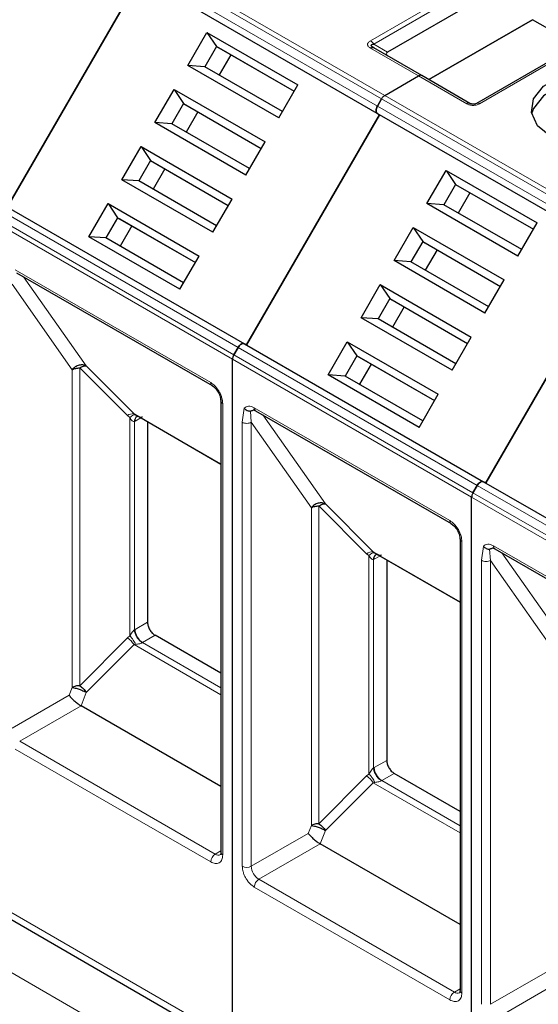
# Model space of a CAD drawing. Header units: millimetres. Extents: x 5 to 418, y 2 to 292.
# Tile 31 of 56: x 247.54 to 254.05, y 123.74 to 136.08. Entities that reach past the tile are written whole.
import ezdxf

# ---------------------------------------------------------------- set-up
doc = ezdxf.new("R2010")
doc.units = ezdxf.units.MM

msp = doc.modelspace()

# ---------------------------------------------------------------- linework, layer by layer
at = {"color": 7, "linetype": 'Continuous', "lineweight": 18}
for p, q in [((249.0825, 136.8197), (252.0807, 135.0889)), ((249.1225, 136.8619), (252.1207, 135.1312)), ((249.0296, 136.7281), (252.0278, 134.9973)), ((252.0278, 134.9049), (249.0296, 136.6357)), ((251.9418, 135.8169), (253.3372, 136.6225)), ((251.9818, 135.7747), (253.3772, 136.5802)), ((254.704, 135.8334), (253.3086, 135.0279)), ((252.5452, 135.3762), (251.9418, 135.7246)), ((251.9818, 135.7747), (252.1561, 135.6741)), ((253.1486, 135.0279), (252.5452, 135.3762)), ((252.0807, 135.0889), (255.0788, 133.3582)), ((252.1207, 135.1312), (255.1188, 133.4004)), ((252.0278, 134.9973), (255.0259, 133.2665)), ((255.0259, 133.1741), (252.0278, 134.9049)), ((262.9395, 115.1844), (229.6584, 134.3972)), ((247.283, 133.7028), (250.2811, 131.972)), ((250.2282, 131.8803), (247.2301, 133.6111)), ((250.2116, 131.8246), (247.2135, 133.5554)), ((247.4869, 132.9456), (248.7126, 132.238)), ((247.5923, 132.8576), (248.378, 131.7397)), ((247.4492, 132.7638), (248.2023, 131.6927)), ((248.7126, 132.238), (249.9382, 131.5305)), ((253.2263, 130.1496), (250.2282, 131.8803)), ((250.2811, 131.972), (253.2792, 130.2412)), ((248.378, 131.7397), (248.9767, 131.141)), ((253.2098, 130.0938), (250.2116, 131.8246)), ((248.2023, 131.6927), (248.2018, 127.7081)), ((248.8951, 131.1164), (248.2964, 131.7151)), ((248.2964, 131.7151), (248.2964, 127.7306)), ((250.0891, 131.2692), (250.0891, 125.6078)), ((248.8951, 131.1164), (248.9245, 131.092)), ((248.9767, 131.141), (250.0656, 130.5124)), ((250.3342, 131.0331), (250.3585, 131.2085)), ((250.4473, 131.033), (250.4356, 131.1739)), ((250.485, 131.2148), (251.7107, 130.5072)), ((250.5905, 131.1268), (251.3762, 130.0089)), ((248.9245, 131.092), (248.9245, 128.3537)), ((248.9811, 131.0432), (248.9903, 131.0482)), ((248.9811, 128.4296), (248.9811, 131.0432)), ((249.0612, 131.0891), (248.9903, 131.0482)), ((250.3342, 125.4663), (250.3342, 131.0331)), ((250.4473, 131.033), (251.2004, 129.962)), ((250.4473, 125.4663), (250.4473, 131.033)), ((251.7107, 130.5072), (252.9363, 129.7997)), ((256.2245, 128.4188), (253.2263, 130.1496)), ((253.2792, 130.2412), (256.2774, 128.5104)), ((251.3762, 130.0089), (251.9748, 129.4102)), ((256.2079, 128.363), (253.2098, 130.0938)), ((251.2004, 129.962), (251.2, 125.9773)), ((251.8932, 129.3856), (251.2945, 129.9843)), ((251.2945, 129.9843), (251.2945, 125.9998)), ((253.0872, 129.5384), (253.0872, 123.877)), ((251.8932, 129.3856), (251.9227, 129.3612)), ((251.9748, 129.4102), (253.0638, 128.7816)), ((253.3323, 129.3023), (253.3566, 129.4777)), ((253.4455, 129.3022), (253.4337, 129.4432)), ((253.4832, 129.484), (254.7088, 128.7764)), ((253.5886, 129.3961), (254.3743, 128.2782)), ((251.9227, 129.3612), (251.9227, 126.6229)), ((251.9793, 129.3124), (251.9885, 129.3174)), ((251.9793, 126.6988), (251.9793, 129.3124)), ((252.0487, 129.3521), (251.9885, 129.3174)), ((253.3323, 123.7355), (253.3323, 129.3023)), ((253.4455, 129.3022), (254.1985, 128.2312)), ((253.4455, 123.7355), (253.4455, 129.3022)), ((249.1462, 128.5252), (248.9903, 128.4352)), ((248.9811, 128.4296), (248.9903, 128.4352)), ((248.8951, 128.3293), (248.2964, 127.7306)), ((248.9245, 128.3537), (248.8951, 128.3293)), ((249.2405, 128.3619), (249.0846, 128.2719)), ((250.0656, 127.7056), (249.0846, 128.2719)), ((248.9767, 128.245), (248.378, 127.6463)), ((248.997, 128.2489), (248.9767, 128.245)), ((250.0656, 127.6164), (248.9767, 128.245)), ((248.2018, 127.7081), (248.164, 127.6097)), ((248.164, 127.6097), (247.4492, 127.1971)), ((248.378, 127.6463), (248.3127, 127.4778)), ((248.3127, 127.4778), (247.5435, 127.0338)), ((248.7126, 126.2283), (247.4869, 126.9358)), ((249.9948, 125.6187), (247.5435, 127.0338)), ((252.1444, 126.7945), (251.9885, 126.7045)), ((251.9793, 126.6988), (251.9885, 126.7045)), ((251.8932, 126.5985), (251.2945, 125.9998)), ((251.9227, 126.6229), (251.8932, 126.5985)), ((252.2387, 126.6312), (252.0828, 126.5412)), ((253.0638, 125.9748), (252.0828, 126.5412)), ((251.9748, 126.5142), (251.3762, 125.9155)), ((251.9951, 126.5181), (251.9748, 126.5142)), ((253.0638, 125.8856), (251.9748, 126.5142)), ((249.9382, 125.5207), (248.7126, 126.2283)), ((251.2, 125.9773), (251.1621, 125.8789)), ((251.1621, 125.8789), (250.4473, 125.4663)), ((251.3762, 125.9155), (251.3108, 125.7471)), ((251.3108, 125.7471), (250.5416, 125.303)), ((250.0656, 125.6596), (249.9948, 125.6187)), ((251.7107, 124.4975), (250.485, 125.205)), ((252.9929, 123.8879), (250.5416, 125.303)), ((247.2135, 125.0167), (250.2116, 123.2859)), ((252.9363, 123.7899), (251.7107, 124.4975)), ((254.1602, 124.1482), (253.4455, 123.7355)), ((254.3089, 124.0163), (253.5397, 123.5722)), ((253.0638, 123.9288), (252.9929, 123.8879))]:
    msp.add_line(p, q, dxfattribs=at)
at = {"color": 7, "linetype": 'Continuous', "lineweight": 25}
for p, q in [((247.3896, 133.7336), (249.0563, 136.6203)), ((249.0563, 136.6203), (247.3896, 133.7336)), ((252.0544, 134.8895), (249.0563, 136.6203)), ((253.3772, 136.379), (252.1561, 135.6741)), ((253.9734, 136.081), (252.6724, 135.3299)), ((252.6724, 135.3299), (253.9734, 136.081)), ((254.4897, 135.7829), (253.9734, 136.081)), ((249.6517, 135.5069), (249.8916, 135.9224)), ((249.8916, 135.9224), (251.0323, 135.2639)), ((249.8916, 135.9224), (250.011, 135.7459)), ((254.664, 135.8374), (253.2686, 135.0319)), ((250.011, 135.7459), (249.8643, 135.4918)), ((250.011, 135.7459), (250.9857, 135.1832)), ((250.011, 135.7459), (250.0376, 135.7305)), ((250.0376, 135.7305), (250.9857, 135.1832)), ((251.9781, 135.7303), (251.9701, 135.736)), ((252.5852, 135.3802), (251.9818, 135.7285)), ((250.191, 135.6419), (250.0443, 135.3879)), ((250.7924, 134.8484), (249.6517, 135.5069)), ((249.8643, 135.4918), (249.6517, 135.5069)), ((250.839, 134.9291), (249.8643, 135.4918)), ((252.1207, 135.1312), (252.5452, 135.3762)), ((252.1207, 135.1312), (252.5452, 135.3762)), ((253.1886, 135.0319), (252.5852, 135.3802)), ((249.2384, 134.791), (249.4783, 135.2065)), ((249.4783, 135.2065), (250.619, 134.548)), ((249.4783, 135.2065), (249.5976, 135.0299)), ((250.7924, 134.8484), (251.0323, 135.2639)), ((252.0278, 134.9973), (252.0807, 135.0889)), ((252.0807, 135.0889), (252.0278, 134.9973)), ((249.5976, 135.0299), (249.451, 134.7759)), ((249.5976, 135.0299), (250.5724, 134.4672)), ((249.5976, 135.0299), (249.6243, 135.0146)), ((249.6243, 135.0146), (250.5724, 134.4672)), ((249.7776, 134.926), (249.631, 134.672)), ((252.0544, 134.8895), (250.3878, 132.0028)), ((250.3878, 132.0028), (252.0544, 134.8895)), ((252.0278, 134.9049), (252.0544, 134.8895)), ((252.0278, 134.9049), (252.0544, 134.8895)), ((255.0526, 133.1587), (252.0544, 134.8895)), ((250.3791, 134.1325), (249.2384, 134.791)), ((249.451, 134.7759), (249.2384, 134.791)), ((250.4257, 134.2132), (249.451, 134.7759)), ((248.8251, 134.0751), (249.065, 134.4906)), ((249.065, 134.4906), (250.2057, 133.8321)), ((249.065, 134.4906), (249.1843, 134.314)), ((250.3791, 134.1325), (250.619, 134.548)), ((249.1843, 134.314), (249.0376, 134.06)), ((249.1843, 134.314), (250.159, 133.7513)), ((249.1843, 134.314), (249.211, 134.2986)), ((249.211, 134.2986), (250.159, 133.7513)), ((249.3643, 134.2101), (249.2176, 133.9561)), ((249.9657, 133.4165), (248.8251, 134.0751)), ((249.0376, 134.06), (248.8251, 134.0751)), ((252.6499, 133.7761), (252.8898, 134.1917)), ((252.8898, 134.1917), (254.0305, 133.5332)), ((252.8898, 134.1917), (253.0091, 134.0151)), ((250.0124, 133.4973), (249.0376, 134.06)), ((253.0091, 134.0151), (252.8624, 133.761)), ((253.0091, 134.0151), (253.9838, 133.4524)), ((253.0091, 134.0151), (253.0358, 133.9997)), ((253.0358, 133.9997), (253.9838, 133.4524)), ((249.9657, 133.4165), (250.2057, 133.8321)), ((253.1891, 133.9112), (253.0424, 133.6571)), ((247.363, 133.749), (250.3611, 132.0182)), ((248.4117, 133.3591), (248.6516, 133.7747)), ((248.6516, 133.7747), (249.7923, 133.1162)), ((248.6516, 133.7747), (248.771, 133.5981)), ((253.7905, 133.1176), (252.6499, 133.7761)), ((252.8624, 133.761), (252.6499, 133.7761)), ((253.8372, 133.1983), (252.8624, 133.761)), ((248.771, 133.5981), (248.6243, 133.3441)), ((248.771, 133.5981), (249.7457, 133.0354)), ((248.771, 133.5981), (248.7976, 133.5827)), ((248.7976, 133.5827), (249.7457, 133.0354)), ((248.951, 133.4942), (248.8043, 133.2402)), ((252.2365, 133.0602), (252.4764, 133.4757)), ((252.4764, 133.4757), (253.6171, 132.8172)), ((252.4764, 133.4757), (252.5958, 133.2992)), ((253.7905, 133.1176), (254.0305, 133.5332)), ((249.5524, 132.7006), (248.4117, 133.3591)), ((248.6243, 133.3441), (248.4117, 133.3591)), ((249.599, 132.7814), (248.6243, 133.3441)), ((252.5958, 133.2992), (252.4491, 133.0451)), ((252.5958, 133.2992), (253.5705, 132.7365)), ((252.5958, 133.2992), (252.6224, 133.2838)), ((252.6224, 133.2838), (253.5705, 132.7365)), ((249.5524, 132.7006), (249.7923, 133.1162)), ((252.7758, 133.1952), (252.6291, 132.9412)), ((255.0526, 133.1587), (253.3859, 130.272)), ((253.3859, 130.272), (255.0526, 133.1587)), ((253.3772, 132.4017), (252.2365, 133.0602)), ((252.4491, 133.0451), (252.2365, 133.0602)), ((253.4238, 132.4824), (252.4491, 133.0451)), ((247.5035, 132.9089), (249.9548, 131.4938)), ((251.8232, 132.3443), (252.0631, 132.7598)), ((252.0631, 132.7598), (253.2038, 132.1013)), ((252.0631, 132.7598), (252.1824, 132.5833)), ((253.3772, 132.4017), (253.6171, 132.8172)), ((252.1824, 132.5833), (252.0358, 132.3292)), ((252.1824, 132.5833), (253.1572, 132.0205)), ((252.1824, 132.5833), (252.2091, 132.5679)), ((252.2091, 132.5679), (253.1572, 132.0205)), ((252.3624, 132.4793), (252.2158, 132.2253)), ((252.9639, 131.6858), (251.8232, 132.3443)), ((252.0358, 132.3292), (251.8232, 132.3443)), ((253.0105, 131.7665), (252.0358, 132.3292)), ((252.9639, 131.6858), (253.2038, 132.1013)), ((250.3878, 132.0028), (250.3611, 132.0182)), ((250.3611, 132.0182), (253.3592, 130.2874)), ((251.4099, 131.6284), (251.6498, 132.0439)), ((251.6498, 132.0439), (252.7905, 131.3854)), ((251.6498, 132.0439), (251.7691, 131.8673)), ((250.2282, 131.8803), (250.2811, 131.972)), ((250.2811, 131.972), (250.2282, 131.8803)), ((251.7691, 131.8673), (251.6224, 131.6133)), ((251.7691, 131.8673), (252.7438, 131.3046)), ((251.7691, 131.8673), (251.7958, 131.8519)), ((251.7958, 131.8519), (252.7438, 131.3046)), ((250.2116, 123.2859), (250.2116, 131.8246)), ((250.2116, 123.2859), (250.2116, 131.8246)), ((251.9491, 131.7634), (251.8024, 131.5094)), ((252.5505, 130.9698), (251.4099, 131.6284)), ((251.6224, 131.6133), (251.4099, 131.6284)), ((252.5972, 131.0506), (251.6224, 131.6133)), ((252.5505, 130.9698), (252.7905, 131.3854)), ((250.0656, 131.3018), (250.0656, 125.6405)), ((250.0658, 131.2987), (250.0656, 131.3018)), ((248.9767, 131.141), (248.997, 131.1265)), ((248.9855, 131.1328), (250.0656, 130.5093)), ((249.0142, 131.1072), (249.0238, 131.1107)), ((250.5016, 131.1781), (252.9529, 129.763)), ((249.1462, 131.04), (249.1462, 128.5252)), ((253.3859, 130.272), (253.3592, 130.2874)), ((253.3592, 130.2874), (256.3574, 128.5566)), ((253.2263, 130.1496), (253.2792, 130.2412)), ((253.2792, 130.2412), (253.2263, 130.1496)), ((253.2098, 121.5551), (253.2098, 130.0938)), ((253.2098, 121.5551), (253.2098, 130.0938)), ((253.0638, 129.571), (253.0638, 123.9097)), ((253.0639, 129.5679), (253.0638, 129.571)), ((251.9748, 129.4102), (251.9951, 129.3958)), ((251.9836, 129.402), (253.0638, 128.7785)), ((252.0123, 129.3764), (252.022, 129.3799)), ((253.4997, 129.4474), (255.951, 128.0323)), ((252.1444, 129.3092), (252.1444, 126.7945)), ((250.0656, 127.8856), (249.2405, 128.3619)), ((250.0656, 126.4659), (248.3127, 127.4778)), ((253.0638, 126.1548), (252.2387, 126.6312)), ((253.0638, 124.7351), (251.3108, 125.7471)), ((247.2687, 124.8946), (250.2669, 123.1638))]:
    msp.add_line(p, q, dxfattribs=at)
at = {"color": 7, "linetype": 'Continuous', "lineweight": 25, "flags": 128}
for points in [[(254.2091, 134.606), (254.0365, 134.7484), (253.9586, 134.9162), (253.9848, 135.0893), (254.112, 135.2468), (254.3249, 135.3696), (254.5976, 135.4431), (254.8975, 135.4582), (255.1882, 135.4132), (255.4348, 135.3136)], [(255.4348, 135.1938), (255.1882, 135.2935), (254.8975, 135.3385), (254.5976, 135.3233), (254.3249, 135.2499), (254.112, 135.127), (253.9848, 134.9695), (253.9615, 134.8999)], [(249.9521, 131.4956), (249.9537, 131.4945), (249.9548, 131.4938)], [(252.9503, 129.7648), (252.9518, 129.7637), (252.9529, 129.763)]]:
    msp.add_lwpolyline(points, dxfattribs=at)
at = {"color": 7, "linetype": 'Continuous', "lineweight": 18}
for centre, radius, start, end in [((249.9795, 131.5267), 0.0414, 174.79359, 228.71218), ((250.1062, 131.3066), 0.0412, 191.12459, 245.37522), ((248.9651, 131.0317), 0.1099, 83.93525, 129.59813), ((249.0578, 131.0546), 0.0677, 127.44584, 185.46637), ((250.5231, 131.2099), 0.0384, 172.74417, 235.94365), ((249.0509, 131.0476), 0.0699, 120.50191, 183.60726), ((252.9776, 129.7959), 0.0414, 174.79359, 228.71218), ((253.1043, 129.5758), 0.0412, 191.12459, 245.37522), ((251.9632, 129.301), 0.1099, 83.93525, 129.59813), ((253.5212, 129.4791), 0.0384, 172.74417, 235.94365), ((252.049, 129.3168), 0.0699, 120.50191, 183.60726), ((252.0559, 129.3238), 0.0677, 127.44584, 185.46637), ((249.195, 128.4446), 0.2049, 182.60548, 237.39452), ((248.7366, 128.0941), 0.2836, 32.15308, 56.03604), ((249.1241, 128.2036), 0.0789, 120.0195, 122.96734), ((252.1932, 126.7138), 0.2049, 182.60548, 237.39452), ((251.7348, 126.3633), 0.2836, 32.15308, 56.03604), ((252.1222, 126.4729), 0.0789, 120.0195, 122.96734), ((250.061, 125.5151), 0.1229, 122.60548, 177.39452), ((250.0339, 125.6734), 0.0673, 234.43194, 293.74071), ((250.1057, 125.6445), 0.0402, 185.69479, 245.6253), ((250.3908, 125.5755), 0.123, 242.60967, 297.39033), ((250.652, 125.4756), 0.2049, 182.60548, 237.39452), ((250.6079, 125.1994), 0.1229, 122.60547, 177.39448), ((253.0592, 123.7843), 0.1229, 122.60548, 177.39452), ((253.032, 123.9426), 0.0673, 234.43194, 293.74071), ((253.1038, 123.9137), 0.0402, 185.69479, 245.6253)]:
    msp.add_arc(centre, radius, start, end, dxfattribs=at)
at = {"color": 7, "linetype": 'Continuous', "lineweight": 25}
msp.add_ellipse((252.2761, 135.651), major_axis=(0.1386, 0), ratio=0.3332972, start_param=2.6179939, end_param=3.6651915, dxfattribs=at)
at = {"color": 7, "linetype": 'Continuous', "lineweight": 18}
for points, knots in [([(251.9418, 135.7246), (251.9306, 135.7321), (251.9148, 135.7427), (251.9057, 135.7602), (251.9044, 135.7723), (251.9068, 135.7843), (251.9168, 135.8002), (251.9315, 135.81), (251.9418, 135.8169)], [0, 0, 0, 0, 0.2823256, 0.3956386, 0.5177703, 0.6311071, 0.7404354, 1, 1, 1, 1]), ([(253.3086, 135.0279), (253.2955, 135.0214), (253.2771, 135.0123), (253.2469, 135.007), (253.2259, 135.0063), (253.2052, 135.0077), (253.1775, 135.0135), (253.1606, 135.0219), (253.1486, 135.0279)], [0, 0, 0, 0, 0.2823256, 0.3956386, 0.5177702, 0.6311071, 0.7404354, 1, 1, 1, 1]), ([(249.9382, 131.5305), (249.9572, 131.5172), (249.9865, 131.4967), (250.0216, 131.4547), (250.0456, 131.4183), (250.0651, 131.3793), (250.0839, 131.3279), (250.087, 131.2922), (250.0891, 131.2692)], [0, 0, 0, 0, 0.239443, 0.3695074, 0.4999998, 0.6300645, 0.760557, 1, 1, 1, 1]), ([(250.3585, 131.2085), (250.366, 131.2157), (250.3811, 131.2301), (250.4123, 131.2369), (250.4474, 131.2336), (250.4725, 131.221), (250.485, 131.2148)], [0, 0, 0, 0, 0.2492254, 0.4999518, 0.7492335, 1, 1, 1, 1]), ([(248.9245, 131.092), (248.9316, 131.0984), (248.9459, 131.1112), (248.9662, 131.1233), (248.9841, 131.1294), (248.9927, 131.1275), (248.997, 131.1265)], [0, 0, 0, 0, 0.2460807, 0.5, 0.7539193, 1, 1, 1, 1]), ([(248.997, 131.1265), (249.0135, 131.1168), (249.0359, 131.1035), (249.0637, 131.0977), (249.075, 131.0983), (249.0792, 131.1), (249.0812, 131.1007)], [0, 0, 0, 0, 0.60681659, 0.82443184, 0.91554864, 1, 1, 1, 1]), ([(248.9811, 131.0432), (248.9792, 131.0427), (248.9751, 131.0416), (248.966, 131.0432), (248.946, 131.0558), (248.9337, 131.0766), (248.9245, 131.092)], [0, 0, 0, 0, 0.0804047, 0.1687507, 0.3816896, 1, 1, 1, 1]), ([(252.9363, 129.7997), (252.9553, 129.7864), (252.9846, 129.7659), (253.0197, 129.7239), (253.0437, 129.6875), (253.0632, 129.6486), (253.082, 129.5971), (253.0852, 129.5615), (253.0872, 129.5384)], [0, 0, 0, 0, 0.239443, 0.3695074, 0.4999998, 0.6300645, 0.760557, 1, 1, 1, 1]), ([(253.3566, 129.4777), (253.3642, 129.4849), (253.3793, 129.4993), (253.4105, 129.5061), (253.4455, 129.5028), (253.4706, 129.4903), (253.4832, 129.484)], [0, 0, 0, 0, 0.2492254, 0.4999518, 0.7492335, 1, 1, 1, 1]), ([(251.9227, 129.3612), (251.9297, 129.3676), (251.9441, 129.3805), (251.9643, 129.3925), (251.9822, 129.3986), (251.9909, 129.3967), (251.9951, 129.3958)], [0, 0, 0, 0, 0.2460807, 0.5, 0.7539193, 1, 1, 1, 1]), ([(251.9951, 129.3958), (252.0116, 129.386), (252.034, 129.3727), (252.0618, 129.3669), (252.0731, 129.3675), (252.0773, 129.3692), (252.0793, 129.37)], [0, 0, 0, 0, 0.6068166, 0.8244318, 0.9155486, 1, 1, 1, 1]), ([(251.9793, 129.3124), (251.9773, 129.3119), (251.9732, 129.3108), (251.9641, 129.3124), (251.9441, 129.3251), (251.9318, 129.3458), (251.9227, 129.3612)], [0, 0, 0, 0, 0.0804047, 0.1687507, 0.3816896, 1, 1, 1, 1]), ([(248.9245, 128.3537), (248.9337, 128.3697), (248.946, 128.3912), (248.966, 128.4154), (248.9751, 128.4247), (248.9792, 128.428), (248.9811, 128.4296)], [0, 0, 0, 0, 0.6183097, 0.8312477, 0.919594, 1, 1, 1, 1]), ([(248.9245, 128.3537), (248.932, 128.346), (248.9469, 128.3307), (248.9674, 128.3032), (248.9847, 128.2753), (248.993, 128.2575), (248.997, 128.2489)], [0, 0, 0, 0, 0.2601416, 0.5186855, 0.7674541, 1, 1, 1, 1]), ([(249.0812, 128.2698), (249.0792, 128.2686), (249.075, 128.2662), (249.0637, 128.2615), (249.0359, 128.2536), (249.0135, 128.2509), (248.997, 128.2489)], [0, 0, 0, 0, 0.08444373, 0.17556757, 0.39323826, 1, 1, 1, 1]), ([(251.9227, 126.6229), (251.9318, 126.6389), (251.9441, 126.6604), (251.9641, 126.6846), (251.9732, 126.6939), (251.9773, 126.6972), (251.9793, 126.6988)], [0, 0, 0, 0, 0.6183097, 0.8312477, 0.919594, 1, 1, 1, 1]), ([(251.9227, 126.6229), (251.9301, 126.6152), (251.945, 126.5999), (251.9655, 126.5724), (251.9829, 126.5445), (251.9911, 126.5267), (251.9951, 126.5181)], [0, 0, 0, 0, 0.2601416, 0.5186855, 0.7674541, 1, 1, 1, 1]), ([(252.0793, 126.539), (252.0773, 126.5379), (252.0731, 126.5354), (252.0618, 126.5307), (252.034, 126.5228), (252.0116, 126.5201), (251.9951, 126.5181)], [0, 0, 0, 0, 0.0844437, 0.1755676, 0.3932383, 1, 1, 1, 1]), ([(250.0891, 125.6078), (250.087, 125.5871), (250.0839, 125.5551), (250.0651, 125.5253), (250.0456, 125.5089), (250.0216, 125.5002), (249.9865, 125.4988), (249.9572, 125.5121), (249.9382, 125.5207)], [0, 0, 0, 0, 0.239443, 0.3695074, 0.4999998, 0.6300645, 0.760557, 1, 1, 1, 1]), ([(250.485, 125.205), (250.4661, 125.2183), (250.4368, 125.2388), (250.4016, 125.2808), (250.3776, 125.3172), (250.3581, 125.3561), (250.3393, 125.4076), (250.3362, 125.4432), (250.3342, 125.4663)], [0, 0, 0, 0, 0.23944297, 0.36950744, 0.49999981, 0.63006447, 0.76055703, 1, 1, 1, 1]), ([(253.0872, 123.877), (253.0852, 123.8563), (253.082, 123.8243), (253.0633, 123.7945), (253.0438, 123.7781), (253.0198, 123.7694), (252.9846, 123.768), (252.9553, 123.7813), (252.9363, 123.7899)], [0, 0, 0, 0, 0.239443, 0.3695074, 0.4999998, 0.6300645, 0.760557, 1, 1, 1, 1])]:
    msp.add_open_spline(points, degree=3, knots=knots, dxfattribs=at)
for points in [[(251.9418, 135.8169), (251.9455, 135.8146), (251.9529, 135.8098), (251.9636, 135.7997), (251.9735, 135.7881), (251.979, 135.7792), (251.9818, 135.7747)], [(253.1886, 135.0319), (253.1858, 135.0331), (253.1803, 135.0356), (253.1704, 135.0358), (253.1597, 135.0336), (253.1523, 135.0298), (253.1486, 135.0279)], [(253.3086, 135.0279), (253.3049, 135.0298), (253.2975, 135.0336), (253.2868, 135.0358), (253.2769, 135.0356), (253.2714, 135.0331), (253.2686, 135.0319)], [(250.3342, 131.0331), (250.3425, 131.0293), (250.359, 131.0217), (250.3908, 131.0184), (250.4225, 131.0216), (250.4391, 131.0292), (250.4473, 131.033)], [(253.3323, 129.3023), (253.3406, 129.2985), (253.3571, 129.2909), (253.3889, 129.2876), (253.4207, 129.2909), (253.4372, 129.2984), (253.4455, 129.3022)], [(249.0812, 128.2698), (249.0687, 128.2785), (249.0438, 128.296), (249.0113, 128.3383), (248.9876, 128.3857), (248.9833, 128.415), (248.9811, 128.4296)], [(252.0793, 126.539), (252.0669, 126.5478), (252.042, 126.5652), (252.0095, 126.6075), (251.9858, 126.6549), (251.9814, 126.6842), (251.9793, 126.6988)]]:
    msp.add_open_spline(points, degree=3, dxfattribs=at)
at = {"color": 7, "linetype": 'Continuous', "lineweight": 25}
for points in [[(251.9418, 135.7246), (251.9455, 135.7265), (251.9529, 135.7303), (251.9636, 135.7325), (251.9735, 135.7323), (251.979, 135.7298), (251.9818, 135.7285)], [(252.5852, 135.3802), (252.5824, 135.3815), (252.5769, 135.384), (252.567, 135.3842), (252.5563, 135.3819), (252.5489, 135.3781), (252.5452, 135.3762)], [(252.5852, 135.3802), (252.5824, 135.3815), (252.5769, 135.384), (252.567, 135.3842), (252.5563, 135.3819), (252.5489, 135.3781), (252.5452, 135.3762)], [(252.1207, 135.1312), (252.117, 135.1288), (252.1096, 135.124), (252.0989, 135.114), (252.089, 135.1023), (252.0834, 135.0934), (252.0807, 135.0889)], [(252.1207, 135.1312), (252.117, 135.1288), (252.1096, 135.124), (252.0989, 135.114), (252.089, 135.1023), (252.0834, 135.0934), (252.0807, 135.0889)], [(252.0278, 134.9049), (252.0231, 134.909), (252.0138, 134.9171), (252.0099, 134.9408), (252.0138, 134.969), (252.0231, 134.9879), (252.0278, 134.9973)], [(252.0278, 134.9973), (252.0231, 134.9879), (252.0138, 134.969), (252.0099, 134.9408), (252.0138, 134.9171), (252.0231, 134.909), (252.0278, 134.9049)], [(250.2811, 131.972), (250.2869, 131.9807), (250.2986, 131.9982), (250.3211, 132.0157), (250.3436, 132.0241), (250.3553, 132.0202), (250.3611, 132.0182)], [(250.3611, 132.0182), (250.3553, 132.0202), (250.3436, 132.0241), (250.3211, 132.0157), (250.2986, 131.9982), (250.2869, 131.9807), (250.2811, 131.972)], [(250.2282, 131.8803), (250.2257, 131.8757), (250.2208, 131.8665), (250.2156, 131.852), (250.2122, 131.8378), (250.2118, 131.829), (250.2116, 131.8246)], [(250.2282, 131.8803), (250.2257, 131.8757), (250.2208, 131.8665), (250.2156, 131.852), (250.2122, 131.8378), (250.2118, 131.829), (250.2116, 131.8246)], [(248.378, 131.7397), (248.3645, 131.7453), (248.3373, 131.7565), (248.2874, 131.7511), (248.2386, 131.7301), (248.2144, 131.7052), (248.2023, 131.6927)], [(248.2023, 131.6927), (248.2088, 131.6961), (248.2218, 131.7028), (248.2452, 131.7097), (248.2702, 131.7143), (248.2877, 131.7149), (248.2964, 131.7151)], [(253.2792, 130.2412), (253.2851, 130.2499), (253.2968, 130.2674), (253.3192, 130.285), (253.3417, 130.2933), (253.3534, 130.2894), (253.3592, 130.2874)], [(253.3592, 130.2874), (253.3534, 130.2894), (253.3417, 130.2933), (253.3192, 130.285), (253.2968, 130.2674), (253.2851, 130.2499), (253.2792, 130.2412)], [(253.2263, 130.1496), (253.2239, 130.1449), (253.2189, 130.1357), (253.2138, 130.1213), (253.2104, 130.107), (253.21, 130.0982), (253.2098, 130.0938)], [(253.2263, 130.1496), (253.2239, 130.1449), (253.2189, 130.1357), (253.2138, 130.1213), (253.2104, 130.107), (253.21, 130.0982), (253.2098, 130.0938)], [(251.3762, 130.0089), (251.3626, 130.0145), (251.3355, 130.0257), (251.2855, 130.0203), (251.2367, 129.9994), (251.2125, 129.9744), (251.2004, 129.962)], [(251.2004, 129.962), (251.2069, 129.9653), (251.2199, 129.972), (251.2433, 129.9789), (251.2684, 129.9835), (251.2858, 129.9841), (251.2945, 129.9843)], [(249.1462, 128.5252), (249.1477, 128.5102), (249.1505, 128.48), (249.1723, 128.4314), (249.2035, 128.3883), (249.2282, 128.3707), (249.2405, 128.3619)], [(248.2964, 127.7306), (248.3042, 127.725), (248.3199, 127.7137), (248.3422, 127.6927), (248.3624, 127.6699), (248.3728, 127.6542), (248.378, 127.6463)], [(252.1444, 126.7945), (252.1458, 126.7794), (252.1486, 126.7492), (252.1704, 126.7006), (252.2016, 126.6575), (252.2263, 126.6399), (252.2387, 126.6312)], [(251.2945, 125.9998), (251.3024, 125.9942), (251.3181, 125.9829), (251.3403, 125.9619), (251.3605, 125.9391), (251.3709, 125.9234), (251.3762, 125.9155)]]:
    msp.add_open_spline(points, degree=3, dxfattribs=at)
for points, knots in [([(251.9818, 135.7285), (251.9732, 135.7338), (251.9611, 135.7413), (251.9518, 135.7528), (251.9504, 135.7601), (251.9534, 135.7661), (251.9631, 135.772), (251.9741, 135.7736), (251.9818, 135.7747)], [0, 0, 0, 0, 0.2915567, 0.4094353, 0.5237228, 0.6250088, 0.734944, 1, 1, 1, 1]), ([(253.2686, 135.0319), (253.263, 135.0289), (253.2551, 135.0248), (253.2385, 135.0215), (253.2264, 135.0209), (253.215, 135.0221), (253.201, 135.0255), (253.1937, 135.0292), (253.1886, 135.0319)], [0, 0, 0, 0, 0.2915567, 0.4094353, 0.5237228, 0.6250088, 0.734944, 1, 1, 1, 1]), ([(248.2964, 131.7151), (248.3042, 131.72), (248.3199, 131.7297), (248.3422, 131.7383), (248.3624, 131.7425), (248.3728, 131.7406), (248.378, 131.7397)], [0, 0, 0, 0, 0.2500013, 0.5000026, 0.7500039, 1, 1, 1, 1]), ([(249.9509, 131.4963), (249.966, 131.4857), (249.9963, 131.4645), (250.0344, 131.4118), (250.061, 131.3524), (250.0642, 131.3156), (250.0658, 131.2973)], [0, 0, 0, 0, 0.2499985, 0.499998, 0.7499985, 1, 1, 1, 1]), ([(250.3585, 131.2085), (250.3634, 131.2035), (250.3736, 131.1932), (250.3946, 131.1812), (250.4162, 131.1744), (250.4301, 131.1741), (250.4356, 131.1739)], [0, 0, 0, 0, 0.23925668, 0.50150127, 0.8007506, 1, 1, 1, 1]), ([(250.4356, 131.1739), (250.4373, 131.1741), (250.441, 131.1745), (250.45, 131.1774), (250.4622, 131.183), (250.4755, 131.1891), (250.4868, 131.1929), (250.4929, 131.1943), (250.495, 131.1948)], [0, 0, 0, 0, 0.077668, 0.1661398, 0.3954533, 0.6672433, 0.8863212, 1, 1, 1, 1]), ([(250.4735, 131.1881), (250.4734, 131.1881), (250.4722, 131.1875), (250.4798, 131.1892), (250.4954, 131.1811), (250.5018, 131.1777)], [0, 0, 0, 0, 0.0729908, 0.6169306, 1, 1, 1, 1]), ([(251.2945, 129.9843), (251.3024, 129.9892), (251.3181, 129.9989), (251.3403, 130.0076), (251.3605, 130.0117), (251.3709, 130.0099), (251.3762, 130.0089)], [0, 0, 0, 0, 0.2500013, 0.5000026, 0.7500039, 1, 1, 1, 1]), ([(252.9491, 129.7655), (252.9642, 129.7549), (252.9944, 129.7337), (253.0326, 129.681), (253.0591, 129.6216), (253.0624, 129.5849), (253.064, 129.5665)], [0, 0, 0, 0, 0.2499985, 0.499998, 0.7499985, 1, 1, 1, 1]), ([(253.3566, 129.4777), (253.3615, 129.4727), (253.3718, 129.4624), (253.3927, 129.4504), (253.4144, 129.4436), (253.4282, 129.4433), (253.4337, 129.4432)], [0, 0, 0, 0, 0.2392567, 0.5015013, 0.8007506, 1, 1, 1, 1]), ([(253.4337, 129.4432), (253.4354, 129.4433), (253.4392, 129.4437), (253.4482, 129.4467), (253.4603, 129.4522), (253.4737, 129.4583), (253.4849, 129.4621), (253.491, 129.4635), (253.4931, 129.464)], [0, 0, 0, 0, 0.077668, 0.1661398, 0.3954533, 0.6672433, 0.8863212, 1, 1, 1, 1]), ([(253.4717, 129.4573), (253.4715, 129.4573), (253.4704, 129.4567), (253.478, 129.4584), (253.4935, 129.4503), (253.5, 129.4469)], [0, 0, 0, 0, 0.0729908, 0.6169306, 1, 1, 1, 1]), ([(248.2964, 127.7306), (248.2876, 127.7303), (248.2701, 127.7298), (248.2449, 127.7252), (248.2214, 127.7182), (248.2084, 127.7115), (248.2018, 127.7081)], [0, 0, 0, 0, 0.25, 0.5, 0.75, 1, 1, 1, 1]), ([(248.2018, 127.7081), (248.214, 127.7063), (248.2382, 127.7028), (248.287, 127.6878), (248.3372, 127.6681), (248.3644, 127.6536), (248.378, 127.6463)], [0, 0, 0, 0, 0.25, 0.5, 0.75, 1, 1, 1, 1]), ([(248.164, 127.6097), (248.1728, 127.5984), (248.19, 127.5763), (248.2246, 127.5432), (248.2535, 127.519), (248.2746, 127.5029), (248.2947, 127.4887), (248.3067, 127.4814), (248.3127, 127.4778)], [0, 0, 0, 0, 0.27669976, 0.53776835, 0.66163052, 0.77928647, 0.89170605, 1, 1, 1, 1]), ([(251.2945, 125.9998), (251.2857, 125.9995), (251.2682, 125.999), (251.243, 125.9944), (251.2196, 125.9874), (251.2065, 125.9807), (251.2, 125.9773)], [0, 0, 0, 0, 0.25, 0.5, 0.75, 1, 1, 1, 1]), ([(251.2, 125.9773), (251.2121, 125.9755), (251.2363, 125.972), (251.2852, 125.957), (251.3353, 125.9373), (251.3626, 125.9228), (251.3762, 125.9155)], [0, 0, 0, 0, 0.25, 0.5, 0.75, 1, 1, 1, 1]), ([(251.1621, 125.8789), (251.1709, 125.8676), (251.1882, 125.8455), (251.2227, 125.8124), (251.2516, 125.7882), (251.2727, 125.7721), (251.2928, 125.758), (251.3049, 125.7506), (251.3108, 125.7471)], [0, 0, 0, 0, 0.2766998, 0.5377684, 0.6616305, 0.7792865, 0.8917061, 1, 1, 1, 1]), ([(250.0653, 125.6409), (250.0654, 125.6389), (250.0659, 125.6297), (250.0635, 125.6189), (250.0603, 125.6113), (250.0603, 125.6114), (250.0603, 125.6115)], [0, 0, 0, 0, 0.089774, 0.4190315, 0.7546737, 1, 1, 1, 1]), ([(253.0634, 123.9101), (253.0635, 123.9081), (253.064, 123.8989), (253.0616, 123.8882), (253.0584, 123.8805), (253.0584, 123.8807), (253.0584, 123.8807)], [0, 0, 0, 0, 0.089774, 0.4190315, 0.7546737, 1, 1, 1, 1])]:
    msp.add_open_spline(points, degree=3, knots=knots, dxfattribs=at)

doc.saveas('drawing.dxf')
